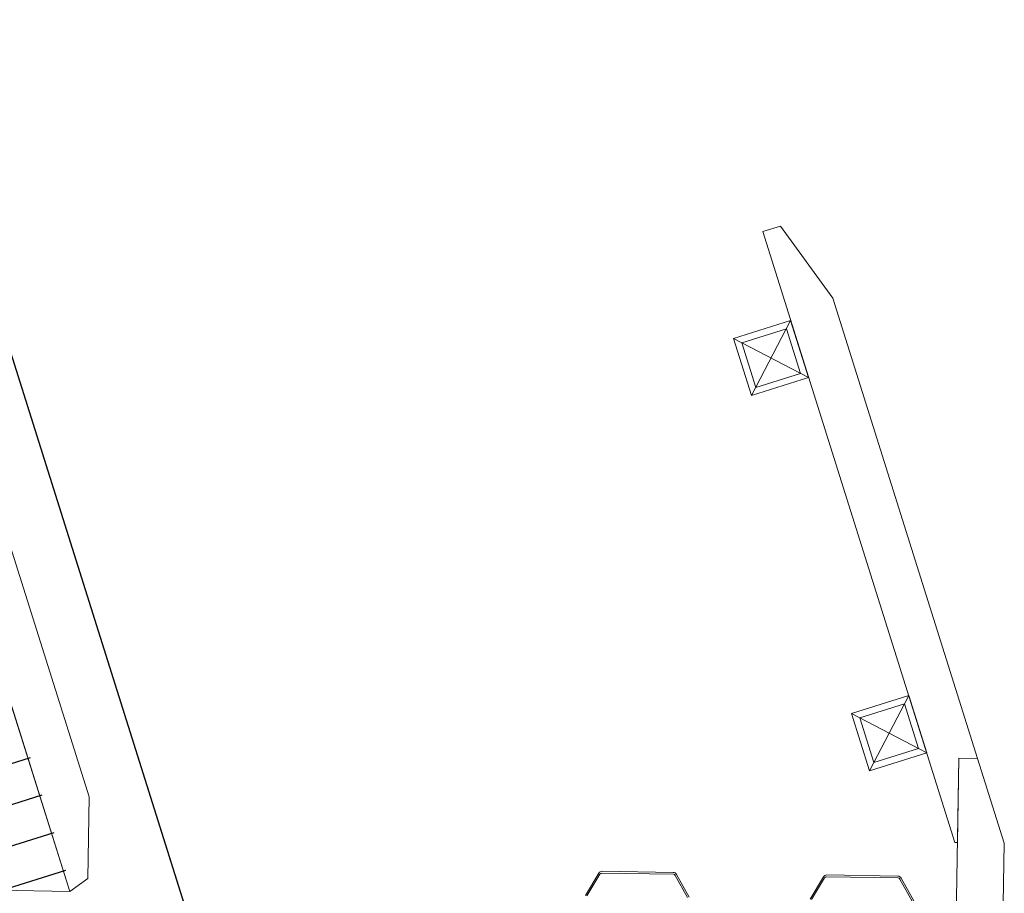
# Model space of a CAD drawing. Header units: metres. Extents: x 239845 to 242720, y 580286 to 584200.
# Tile 53 of 113: x 240088.25 to 240093.51, y 583734.59 to 583739.25. Entities that reach past the tile are written whole.
import ezdxf

# ---------------------------------------------------------------- set-up
doc = ezdxf.new("R2010")
doc.units = ezdxf.units.M
doc.layers.add('GBKN', color=9, linetype='Continuous', lineweight=0, true_color=0x808080)
doc.layers.add('Meerstad  taludlijn-bodem', color=8, linetype='Continuous')
doc.layers.add('Pr- Arcering hout', color=9, linetype='Continuous')
doc.layers.add('Ondergrond Meerstad Kunstwerken', color=1, linetype='Continuous', lineweight=0)

msp = doc.modelspace()

# ---------------------------------------------------------------- linework, layer by layer
at = {"layer": 'GBKN', "flags": 128}
msp.add_lwpolyline([(240080.7633, 583883.0865), (240084.871, 583748.0597), (240089.3714, 583733.7702)], dxfattribs=at)
at = {"layer": 'Meerstad  taludlijn-bodem', "flags": 128}
msp.add_lwpolyline([(239985.662, 583952.9193), (240001.721, 583954.0905), (240025.57, 583954.0967), (240027.5258, 583954.0643), (240029.4786, 583953.9519), (240031.4251, 583953.7598), (240033.3622, 583953.4883), (240033.378, 583953.4857), (240034.3134, 583953.2744), (240035.2279, 583952.9859), (240036.1152, 583952.6221), (240036.9691, 583952.1858), (240037.7836, 583951.7523), (240038.5532, 583951.3412), (240039.2724, 583950.9074), (240039.9363, 583950.5064), (240040.5402, 583950.05), (240041.08, 583949.5462), (240042.1456, 583948.2954), (240080.7633, 583883.0865), (240084.871, 583748.0597), (240093.2991, 583721.2988), (240093.2324, 583717.3537)], dxfattribs=at)
at = {"layer": 'Ondergrond Meerstad Kunstwerken'}
for points in [[(240088.5227, 583734.5976), (240086.3094, 583734.6344), (240082.8641, 583745.5739), (240081.3252, 583796.1608), (240083.4242, 583796.2246), (240084.9543, 583745.9279), (240088.5227, 583734.5976)], [(240084.9543, 583745.9279), (240088.5227, 583734.5976), (240088.6187, 583734.6671), (240088.626, 583735.1019), (240085.3281, 583745.5732), (240085.0689, 583745.9314)], [(240092.2217, 583738.1202), (240093.2486, 583734.8594), (240093.2621, 583734.8591), (240093.2696, 583735.3093), (240093.3696, 583735.3076), (240092.5955, 583737.7655), (240092.3171, 583738.1502)], [(240093.0708, 583717.357), (240092.9708, 583717.3587), (240093.2696, 583735.3093), (240093.3696, 583735.3076), (240093.5121, 583734.8551), (240093.2257, 583717.6545)]]:
    msp.add_lwpolyline(points, close=True, dxfattribs=at)
for points in [[(240092.371, 583737.6459), (240092.4672, 583737.3407), (240092.1619, 583737.2446), (240092.0658, 583737.5498), (240092.371, 583737.6459)], [(240092.371, 583737.6459), (240092.1619, 583737.2446)], [(240092.3482, 583737.602), (240092.4233, 583737.3636), (240092.1848, 583737.2885), (240092.1097, 583737.5269), (240092.3482, 583737.602)], [(240092.0658, 583737.5498), (240092.4672, 583737.3407)], [(240093.0018, 583735.6429), (240093.098, 583735.3377), (240092.7927, 583735.2415), (240092.6966, 583735.5468), (240093.0018, 583735.6429)], [(240092.979, 583735.599), (240093.0541, 583735.3605), (240092.8156, 583735.2854), (240092.7405, 583735.5239), (240092.979, 583735.599)], [(240093.0018, 583735.6429), (240092.7927, 583735.2415)], [(240092.6966, 583735.5468), (240093.098, 583735.3377)]]:
    msp.add_lwpolyline(points, dxfattribs=at)
for points in [[(240091.8288, 583734.5673), (240091.7614, 583734.6887, 0.267952), (240091.7443, 583734.699), (240091.364, 583734.7053, 0.267952), (240091.3465, 583734.6956), (240091.2751, 583734.5765, 0.098767)], [(240091.283, 583734.5737), (240091.3526, 583734.6898, -0.267896), (240091.3631, 583734.6956), (240091.7449, 583734.6893, -0.267896), (240091.7552, 583734.6831), (240091.8209, 583734.5648, -0.098716)], [(240092.475, 583734.5566), (240092.5464, 583734.6756, -0.267952), (240092.5638, 583734.6853), (240092.9441, 583734.679, -0.267952), (240092.9613, 583734.6687), (240093.0287, 583734.5473, -0.098767)], [(240093.0207, 583734.5448), (240092.955, 583734.6631, 0.267896), (240092.9447, 583734.6693), (240092.5629, 583734.6757, 0.267896), (240092.5524, 583734.6698), (240092.4828, 583734.5538, 0.098716)]]:
    msp.add_lwpolyline(points, format="xyb", dxfattribs=at)
at = {"layer": 'Pr- Arcering hout'}
for p, q in [((240088.3094, 583735.3111), (240086.3064, 583734.6803)), ((240088.3725, 583735.1108), (240086.8303, 583734.6251)), ((240088.4356, 583734.9105), (240087.4943, 583734.6141)), ((240088.4987, 583734.7102), (240088.1583, 583734.603))]:
    msp.add_line(p, q, dxfattribs=at)

doc.saveas('drawing.dxf')
